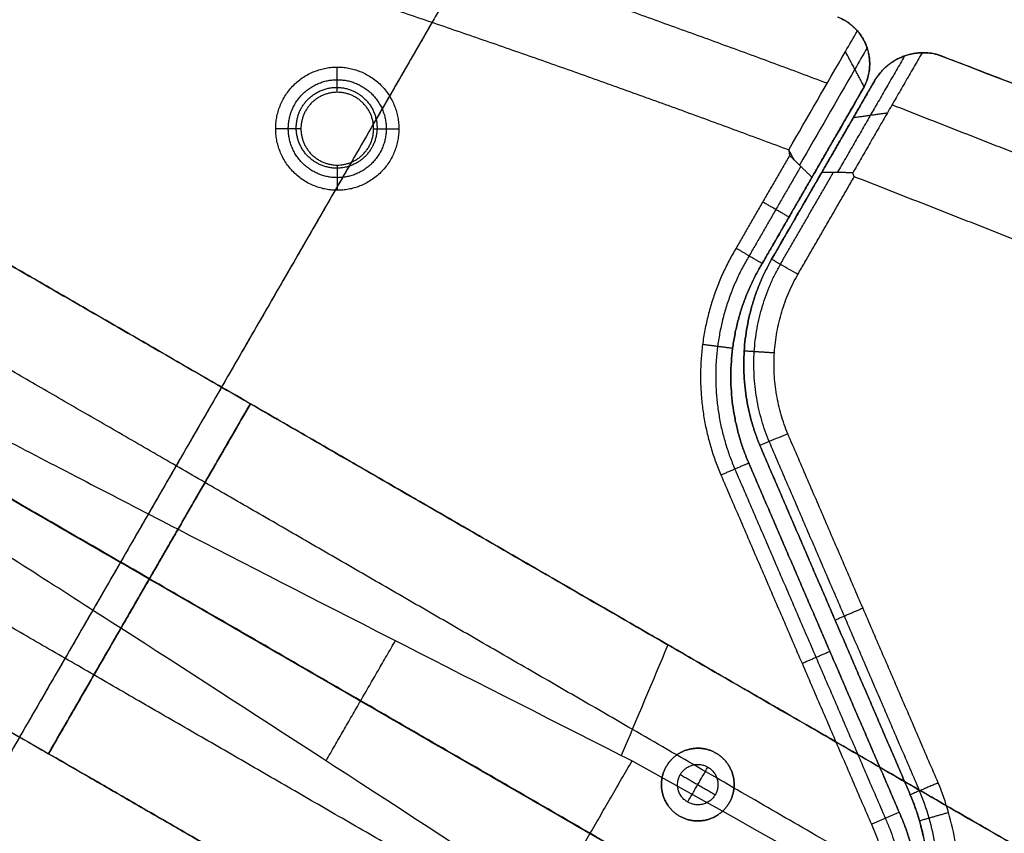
# Model space of a CAD drawing. Header units: millimetres. Extents: x -555 to 2346, y 1993 to 3099.
# Tile 12 of 40: x -284 to -187, y 2592 to 2673. Entities that reach past the tile are written whole.
import ezdxf

# ---------------------------------------------------------------- set-up
doc = ezdxf.new("R2010")
doc.units = ezdxf.units.MM
doc.layers.add('Base', color=7, linetype='Continuous', true_color=0x4c0000)
doc.layers.add('Tabletop', color=7, linetype='Continuous', true_color=0x7f7f3f)

msp = doc.modelspace()

# ---------------------------------------------------------------- linework, layer by layer
at = {"layer": 'Base'}
for points, weights in [([(-204.137, 2666.495, -11.5), (-246.012, 2682.195, -11.5), (-288.868, 2694.975, -11.5)], [0.999677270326, 0.999123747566, 0.999755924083]), ([(-291.006, 2687.786, -19), (-249.001, 2675.26, -19), (-207.942, 2659.911, -19)], [1, 0.999423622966, 1]), ([(-261.249, 2634.772, -80.551), (-310.504, 2663.209, -110.571), (-323.194, 2670.535, -173.19)], [1, 0.909949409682, 1]), ([(-193.233, 2669.35), (-197.113, 2670.328), (-199.301, 2666.978)], [1, 0.814082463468, 1]), ([(-265.749, 2626.978, -90.826), (-308.845, 2651.859, -119.449), (-320.128, 2658.373, -175.359)], [0.87470898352, 0.835723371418, 0.94925849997]), ([(-213.158, 2650.177, -19), (-219.666, 2639.338, -19), (-214.662, 2627.727, -19)], [1, 0.889835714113, 1]), ([(-211.868, 2649.413, -17.5), (-217.986, 2639.23, -17.5), (-213.284, 2628.321, -17.5)], [0.97093072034, 0.876722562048, 1]), ([(-210.577, 2648.648, -16), (-216.306, 2639.122, -16), (-211.907, 2628.915, -16)], [1, 0.889654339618, 1]), ([(-211.907, 2628.915), (-216.306, 2639.122), (-210.577, 2648.648)], [1, 0.889653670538, 1]), ([(-210.577, 2648.648, -9.5), (-216.306, 2639.122, -9.5), (-211.907, 2628.915, -9.5)], [1, 0.889653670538, 1]), ([(-209.639, 2649.073), (-214.734, 2640.138), (-210.797, 2630.636)], [1, 0.898041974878, 1]), ([(-209.639, 2649.073, -9.5), (-214.734, 2640.138, -9.5), (-210.797, 2630.636, -9.5)], [1, 0.898041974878, 1]), ([(-210.798, 2630.638, -16), (-214.732, 2640.138, -16), (-209.64, 2649.071, -16)], [1, 0.898085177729, 1]), ([(-209.876, 2631.026, -17), (-213.619, 2640.071, -17), (-208.772, 2648.574, -17)], [0.950123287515, 0.85340036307, 0.950205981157]), ([(-208.034, 2631.803, -19), (-211.391, 2639.935, -19), (-207.037, 2647.58, -19)], [1, 0.898385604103, 1]), ([(-319.293, 2645.189, -175.939), (-308.593, 2639.012, -125.67), (-271.249, 2617.452, -97.032)], [1, 0.931684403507, 1]), ([(-276.749, 2607.925, -90.826), (-319.845, 2632.806, -119.449), (-331.128, 2639.32, -175.359)], [0.87470898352, 0.835723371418, 0.94925849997]), ([(-343.194, 2635.894, -173.19), (-330.504, 2628.568, -110.571), (-281.249, 2600.131, -80.551)], [1, 0.909949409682, 1]), ([(-219.907, 2610.904, -65.403), (-241.761, 2623.521, -68.673), (-261.249, 2634.772, -80.551)], [1, 0.984127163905, 1]), ([(-223.431, 2602.546, -74.333), (-246.011, 2615.582, -77.717), (-265.749, 2626.978, -90.826)], [0.94949295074, 0.893804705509, 0.87470898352]), ([(-271.249, 2617.452, -97.032), (-251.247, 2605.903, -81.692), (-227.6, 2592.251, -76.879)], [1, 0.978880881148, 1]), ([(-234.431, 2583.493, -74.333), (-257.011, 2596.53, -77.717), (-276.749, 2607.925, -90.826)], [0.94949295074, 0.893804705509, 0.87470898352]), ([(-281.249, 2600.131, -80.551), (-261.761, 2588.88, -68.673), (-239.907, 2576.263, -65.403)], [1, 0.984127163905, 1]), ([(-276.366, 2541.396, -19), (-310.188, 2569.279, -19), (-342.039, 2599.393, -19)], [1, 0.999423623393, 1]), ([(-347.198, 2593.949, -11.5), (-314.7, 2563.224, -11.5), (-280.166, 2534.809, -11.5)], [0.999755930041, 0.999123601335, 0.999677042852]), ([(-198.383, 2593.745, -17.5), (-194.215, 2584.566, -17.5), (-199.225, 2575.817, -17.5)], [0.953776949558, 0.849055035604, 0.953928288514]), ([(-197.01, 2594.35, -16), (-192.536, 2584.474, -16), (-197.926, 2575.067, -16)], [1, 0.89026299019, 1]), ([(-197.926, 2575.067), (-192.536, 2584.474), (-197.01, 2594.35)], [1, 0.89026299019, 1]), ([(-197.01, 2594.35, -9.5), (-192.536, 2584.474, -9.5), (-197.926, 2575.067, -9.5)], [1, 0.89026299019, 1]), ([(-199.756, 2593.14, -19), (-195.894, 2584.657, -19), (-200.524, 2576.567, -19)], [1, 0.889991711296, 1])]:
    msp.add_rational_spline(points, weights, degree=2, dxfattribs=at)
for points, degree in [([(-236.12, 2684.902), (-242.462, 2673.919), (-248.803, 2662.935)], 2), ([(-243.262, 2672.532, -19), (-274.109, 2619.103, -19), (-304.956, 2565.673, -19)], 2), ([(-200.247, 2670.182, -4.525), (-200.247, 2670.182, -2.262), (-200.247, 2670.182)], 2), ([(-196.468, 2669.201, -4.155), (-199.802, 2663.428, -10.747), (-203.135, 2657.654, -17.34)], 2), ([(-200.47, 2666.151, -5.8), (-201.396, 2667.894, -6.86), (-202.322, 2669.637, -7.921)], 2), ([(-194.736, 2669.519, -5.124), (-198.164, 2663.582, -11.903), (-201.591, 2657.645, -18.681)], 2), ([(-196.646, 2669.135, -4.11), (-196.646, 2669.135, -2.055), (-196.646, 2669.135)], 2), ([(-194.736, 2669.519, -5.124), (-194.252, 2669.53, -4.937), (-193.748, 2669.479, -4.8), (-193.233, 2669.35, -4.733)], 3), ([(-92.43, 2630.752), (-142.832, 2650.051), (-193.233, 2669.35)], 2), ([(-193.233, 2669.35), (-193.233, 2669.35, -2.367), (-193.233, 2669.35, -4.733)], 2), ([(-193.233, 2669.35, -4.733), (-159.632, 2656.484, -4.442), (-126.031, 2643.618, -4.15), (-92.43, 2630.752, -3.859)], 3), ([(-252.648, 2665.603, 2.5), (-252.648, 2666.853, 1.25), (-252.648, 2668.103)], 2), ([(-199.301, 2666.978), (-204.47, 2658.025), (-209.639, 2649.073)], 2), ([(-204.68, 2657.662, -15.998), (-201.99, 2662.32, -10.68), (-199.301, 2666.978, -5.362)], 2), ([(-199.301, 2666.978), (-199.301, 2666.978, -2.681), (-199.301, 2666.978, -5.362)], 2), ([(-210.577, 2648.648), (-205.523, 2657.399), (-200.47, 2666.151)], 2), ([(-200.47, 2666.151, -5.8), (-202.193, 2663.166, -9.2), (-203.917, 2660.181, -12.6), (-205.641, 2657.196, -16)], 3), ([(-200.47, 2666.151, -5.8), (-200.47, 2666.151, -2.9), (-200.47, 2666.151)], 2), ([(-197.707, 2664.373, -11), (-145.21, 2643.783, -11), (-92.713, 2623.192, -11)], 2), ([(-197.926, 2575.067), (-274.131, 2619.063), (-350.336, 2663.06)], 2), ([(-202.346, 2662.902, -9.5), (-206.461, 2655.775, -9.5), (-210.577, 2648.648, -9.5)], 2), ([(-201.394, 2663.354, -9.5), (-205.516, 2656.213, -9.5), (-209.639, 2649.073, -9.5)], 2), ([(-201.536, 2663.107, -9.782), (-199.85, 2663.344, -10.842), (-198.163, 2663.582, -11.903)], 2), ([(-256.248, 2662.003, 2.5), (-257.498, 2662.003, 1.25), (-258.748, 2662.003)], 2), ([(-249.048, 2662.003, 2.5), (-247.798, 2662.003, 1.25), (-246.548, 2662.003)], 2), ([(-304.386, 2659.676, -19), (-282.817, 2647.224, -19), (-261.249, 2634.772, -19)], 2), ([(-207.86, 2659.352, -19), (-210.509, 2654.764, -19), (-213.158, 2650.177, -19)], 2), ([(-207.413, 2658.917, -18.395), (-207.677, 2659.414, -18.698), (-207.942, 2659.911, -19)], 2), ([(-251.488, 2658.283), (-274.109, 2619.103), (-296.73, 2579.922)], 2), ([(-252.648, 2658.403, 2.5), (-252.648, 2657.153, 1.25), (-252.648, 2655.903)], 2), ([(-206.751, 2658.274, -17.5), (-209.309, 2653.843, -17.5), (-211.868, 2649.413, -17.5)], 2), ([(-204.47, 2658.025, -15.584), (-204.47, 2658.025, -7.792), (-204.47, 2658.025)], 2), ([(-205.641, 2657.196, -16), (-208.109, 2652.922, -16), (-210.577, 2648.648, -16)], 2), ([(-209.64, 2649.071, -16), (-207.986, 2651.935, -15.999), (-206.333, 2654.799, -15.999), (-204.68, 2657.662, -15.998)], 3), ([(-208.772, 2648.573, -17), (-206.149, 2653.115, -17), (-203.527, 2657.656, -17)], 2), ([(-207.037, 2647.58, -19), (-204.244, 2652.414, -19), (-201.452, 2657.248, -19)], 2), ([(-205.523, 2657.399, -15.768), (-205.523, 2657.399, -7.884), (-205.523, 2657.399)], 2), ([(-201.452, 2657.248, -19), (-201.499, 2657.381, -18.894), (-201.545, 2657.513, -18.788), (-201.591, 2657.645, -18.681)], 3), ([(-95.441, 2615.669, -19), (-148.446, 2636.459, -19), (-201.452, 2657.248, -19)], 2), ([(-200.524, 2576.567, -19), (-269.391, 2616.327, -19), (-338.259, 2656.087, -19)], 2), ([(-207.92, 2653.25, -16), (-209.219, 2654, -17.5), (-210.518, 2654.75, -19)], 2), ([(-210.577, 2648.648, -16), (-210.577, 2648.648, -8), (-210.577, 2648.648)], 2), ([(-209.639, 2649.073), (-209.639, 2649.072, -8), (-209.64, 2649.071, -16)], 2), ([(-271.249, 2617.452, -19), (-297.23, 2632.451, -19), (-323.211, 2647.451, -19)], 2), ([(-213.498, 2640.253, -16), (-214.985, 2640.445, -17.5), (-216.473, 2640.636, -19)], 2), ([(-212.355, 2639.989, -16), (-212.355, 2639.989, -8), (-212.355, 2639.989)], 2), ([(-209.361, 2639.799, -19), (-210.858, 2639.893, -17.5), (-212.355, 2639.987, -16)], 2), ([(-213.626, 2638.942, -16), (-213.626, 2638.942, -8), (-213.626, 2638.942)], 2), ([(-281.249, 2600.131, -19), (-271.249, 2617.452, -19), (-261.249, 2634.772, -19)], 2), ([(-261.249, 2634.772, -19), (-271.249, 2617.452, -19), (-281.249, 2600.131, -19)], 2), ([(-281.249, 2600.131, -58.016), (-271.249, 2617.452, -58.016), (-261.249, 2634.772, -58.016)], 2), ([(-261.249, 2634.772, -19), (-271.249, 2617.452, -19), (-281.249, 2600.131, -19)], 2), ([(-281.249, 2600.131, -19), (-271.249, 2617.452, -19), (-261.249, 2634.772, -19)], 2), ([(-281.249, 2600.131, -58.016), (-271.249, 2617.452, -58.016), (-261.249, 2634.772, -58.016)], 2), ([(-261.249, 2634.772, -80.551), (-263.661, 2630.594, -86.006), (-266.055, 2626.449, -91.495), (-268.42, 2622.352, -97.032)], 3), ([(-268.42, 2622.352, -97.032), (-266.055, 2626.449, -91.495), (-263.661, 2630.594, -86.006), (-261.249, 2634.772, -80.551)], 3), ([(-268.42, 2622.352, -97.032), (-266.055, 2626.449, -91.495), (-263.661, 2630.594, -86.006), (-261.249, 2634.772, -80.551)], 3), ([(-261.249, 2634.772, -80.551), (-263.661, 2630.594, -86.006), (-266.055, 2626.449, -91.495), (-268.42, 2622.352, -97.032)], 3), ([(-261.249, 2634.772, -19), (-184.789, 2590.628, -19), (-108.328, 2546.484, -19)], 2), ([(-261.249, 2634.772, -19), (-261.249, 2634.772, -49.775), (-261.249, 2634.772, -80.551)], 2), ([(-167.869, 2580.86, -58.016), (-214.559, 2607.816, -58.016), (-261.249, 2634.772, -58.016)], 2), ([(-261.249, 2634.772, -80.551), (-261.249, 2634.772, -49.775), (-261.249, 2634.772, -19)], 2), ([(-261.249, 2634.772, -80.551), (-261.249, 2634.772, -49.775), (-261.249, 2634.772, -19)], 2), ([(-261.249, 2634.772, -19), (-261.249, 2634.772, -49.775), (-261.249, 2634.772, -80.551)], 2), ([(-193.138, 2597.239, -19), (-200.586, 2614.521, -19), (-208.034, 2631.803, -19)], 2), ([(-194.98, 2596.46, -17), (-202.428, 2613.744, -17), (-209.877, 2631.028, -17)], 2), ([(-210.797, 2630.636), (-210.798, 2630.637, -8), (-210.798, 2630.638, -16)], 2), ([(-195.901, 2596.071, -16), (-203.349, 2613.354, -16), (-210.798, 2630.638, -16)], 2), ([(-210.797, 2630.636), (-203.349, 2613.354), (-195.901, 2596.071)], 2), ([(-210.797, 2630.636, -9.5), (-203.349, 2613.354, -9.5), (-195.901, 2596.071, -9.5)], 2), ([(-214.662, 2627.727, -19), (-213.284, 2628.321, -17.5), (-211.907, 2628.915, -16)], 2), ([(-211.907, 2628.915, -16), (-204.458, 2611.632, -16), (-197.01, 2594.35, -16)], 2), ([(-197.01, 2594.35), (-204.458, 2611.632), (-211.907, 2628.915)], 2), ([(-211.907, 2628.915, -16), (-211.907, 2628.915, -8), (-211.907, 2628.915)], 2), ([(-211.907, 2628.915, -9.5), (-204.458, 2611.632, -9.5), (-197.01, 2594.35, -9.5)], 2), ([(-213.284, 2628.321, -17.5), (-205.834, 2611.033, -17.5), (-198.383, 2593.745, -17.5)], 2), ([(-214.662, 2627.727, -19), (-207.209, 2610.434, -19), (-199.756, 2593.14, -19)], 2), ([(-324.385, 2625.035, -19), (-302.817, 2612.583, -19), (-281.249, 2600.131, -19)], 2), ([(-268.42, 2622.352, -97.032), (-271.249, 2617.452, -97.032), (-274.079, 2612.551, -97.032)], 2), ([(-274.079, 2612.551, -97.032), (-271.249, 2617.452, -97.032), (-268.42, 2622.352, -97.032)], 2), ([(-274.079, 2612.551, -97.032), (-271.249, 2617.452, -97.032), (-268.42, 2622.352, -97.032)], 2), ([(-268.42, 2622.352, -97.032), (-271.249, 2617.452, -97.032), (-274.079, 2612.551, -97.032)], 2), ([(-268.42, 2622.352, -97.032), (-255.157, 2615.518, -87.134), (-240.222, 2607.904, -80.356), (-224.521, 2599.961, -77.094)], 3), ([(-149.508, 2547.165, -19), (-210.378, 2582.308, -19), (-271.249, 2617.452, -19)], 2), ([(-271.249, 2617.452, -19), (-271.249, 2617.452, -58.016), (-271.249, 2617.452, -97.032)], 2), ([(-271.249, 2617.452, -97.032), (-271.249, 2617.452, -58.016), (-271.249, 2617.452, -19)], 2), ([(-200.592, 2614.535, -19), (-201.969, 2613.942, -17.5), (-203.347, 2613.348, -16)], 2), ([(-203.349, 2613.354, -16), (-203.349, 2613.354, -8), (-203.349, 2613.354)], 2), ([(-274.079, 2612.551, -97.032), (-276.444, 2608.454, -91.495), (-278.837, 2604.309, -86.006), (-281.249, 2600.131, -80.551)], 3), ([(-281.249, 2600.131, -80.551), (-278.837, 2604.309, -86.006), (-276.444, 2608.454, -91.495), (-274.079, 2612.551, -97.032)], 3), ([(-281.249, 2600.131, -80.551), (-278.837, 2604.309, -86.006), (-276.444, 2608.454, -91.495), (-274.079, 2612.551, -97.032)], 3), ([(-274.079, 2612.551, -97.032), (-276.444, 2608.454, -91.495), (-278.837, 2604.309, -86.006), (-281.249, 2600.131, -80.551)], 3), ([(-232.737, 2585.729, -77.094), (-247.467, 2595.356, -80.356), (-261.528, 2604.482, -87.134), (-274.079, 2612.551, -97.032)], 3), ([(-253.761, 2599.423, -84.352), (-250.326, 2605.372, -84.352), (-246.891, 2611.321, -84.352)], 2), ([(-204.458, 2611.632, -16), (-204.458, 2611.632, -8), (-204.458, 2611.632)], 2), ([(-219.907, 2610.904, -65.403), (-221.446, 2607.256, -69.3), (-222.983, 2603.609, -73.197), (-224.521, 2599.961, -77.094)], 3), ([(-108.328, 2546.484, -49.563), (-164.118, 2578.694, -57.483), (-219.907, 2610.904, -65.403)], 2), ([(-203.86, 2610.244, -16), (-205.238, 2609.65, -17.5), (-206.615, 2609.056, -19)], 2), ([(-112.604, 2538.561, -58.599), (-168.018, 2570.553, -66.466), (-223.432, 2602.546, -74.333)], 2), ([(-281.249, 2600.131, -80.551), (-281.249, 2600.131, -49.775), (-281.249, 2600.131, -19)], 2), ([(-128.328, 2511.843, -19), (-204.788, 2555.987, -19), (-281.249, 2600.131, -19)], 2), ([(-187.869, 2546.219, -58.016), (-234.559, 2573.175, -58.016), (-281.249, 2600.131, -58.016)], 2), ([(-281.249, 2600.131, -19), (-281.249, 2600.131, -49.775), (-281.249, 2600.131, -80.551)], 2), ([(-281.249, 2600.131, -19), (-281.249, 2600.131, -49.775), (-281.249, 2600.131, -80.551)], 2), ([(-281.249, 2600.131, -80.551), (-281.249, 2600.131, -49.775), (-281.249, 2600.131, -19)], 2), ([(-224.521, 2599.961, -77.094), (-224.166, 2599.785, -77.021), (-223.811, 2599.606, -76.949), (-223.457, 2599.426, -76.879)], 3), ([(-215.148, 2600.189, -19), (-215.148, 2600.189, -9.5), (-215.148, 2600.189)], 2), ([(-231.742, 2585.076, -76.879), (-227.6, 2592.251, -76.879), (-223.457, 2599.426, -76.879)], 2), ([(-223.457, 2599.426, -76.879), (-186.712, 2578.954, -71.06), (-149.969, 2558.478, -65.246), (-113.227, 2537.999, -59.434)], 3), ([(-220.066, 2598.871, -19), (-220.066, 2598.871, -9.5), (-220.066, 2598.871)], 2), ([(-217.948, 2595.339, -53), (-216.948, 2597.071, -53), (-215.948, 2598.803, -53)], 2), ([(-215.948, 2598.803, -19), (-215.948, 2598.803, -36), (-215.948, 2598.803, -53)], 2), ([(-218.681, 2598.071, -19), (-218.681, 2598.071, -36), (-218.681, 2598.071, -53)], 2), ([(-218.681, 2598.071, -53), (-216.948, 2597.071, -53), (-215.216, 2596.071, -53)], 2), ([(-215.216, 2596.071, -19), (-215.216, 2596.071, -36), (-215.216, 2596.071, -53)], 2), ([(-195.901, 2596.071), (-195.901, 2596.071, -8), (-195.901, 2596.071, -16)], 2), ([(-217.948, 2595.339, -19), (-217.948, 2595.339, -36), (-217.948, 2595.339, -53)], 2), ([(-213.831, 2595.271, -19), (-213.831, 2595.271, -9.5), (-213.831, 2595.271)], 2), ([(-218.748, 2593.953, -19), (-218.748, 2593.953, -9.5), (-218.748, 2593.953)], 2), ([(-197.01, 2594.35, -16), (-197.01, 2594.35, -8), (-197.01, 2594.35)], 2), ([(-192.111, 2594.3, -19), (-193.553, 2593.886, -17.5), (-194.994, 2593.473, -16)], 2), ([(-227.6, 2592.251, -76.879), (-172.998, 2560.727, -68.157), (-118.328, 2529.164, -59.434)], 2)]:
    msp.add_open_spline(points, degree=degree, dxfattribs=at)
for points, weights, knots in [([(-200.47, 2666.151), (-199.463, 2668.117), (-200.247, 2670.182), (-201.03, 2672.248), (-203.088, 2673.051)], [1, 0.91389253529, 1, 0.91389253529, 1], [98.432155, 98.432155, 98.432155, 102.589925, 102.589925, 106.747695, 106.747695, 106.747695]), ([(-246.548, 2662.003), (-246.548, 2668.103), (-252.648, 2668.103), (-258.748, 2668.103), (-258.748, 2662.003), (-258.748, 2655.903), (-252.648, 2655.903), (-246.548, 2655.903), (-246.548, 2662.003)], [1, 0.707106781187, 1, 0.707106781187, 1, 0.707106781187, 1, 0.707106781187, 1], [0, 0, 0, 9.581616, 9.581616, 19.163231, 19.163231, 28.744847, 28.744847, 38.326462, 38.326462, 38.326462]), ([(-247.798, 2662.003, 1.25), (-247.798, 2666.853, 1.25), (-252.648, 2666.853, 1.25), (-257.498, 2666.853, 1.25), (-257.498, 2662.003, 1.25), (-257.498, 2657.153, 1.25), (-252.648, 2657.153, 1.25), (-247.798, 2657.153, 1.25), (-247.798, 2662.003, 1.25)], [1, 0.707106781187, 1, 0.707106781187, 1, 0.707106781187, 1, 0.707106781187, 1], [0, 0, 0, 9.581616, 9.581616, 19.163231, 19.163231, 28.744847, 28.744847, 38.326462, 38.326462, 38.326462]), ([(-250.713, 2665.555), (-254.177, 2667.555), (-256.177, 2664.091), (-258.177, 2660.627), (-254.713, 2658.627), (-251.249, 2656.627), (-249.249, 2660.091), (-247.249, 2663.555), (-250.713, 2665.555)], [1, 0.707106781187, 1, 0.707106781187, 1, 0.707106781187, 1, 0.707106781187, 1], [0, 0, 0, 6.283185, 6.283185, 12.566371, 12.566371, 18.849556, 18.849556, 25.132741, 25.132741, 25.132741]), ([(-249.048, 2662.003, 2.5), (-249.048, 2658.403, 2.5), (-252.648, 2658.403, 2.5), (-256.248, 2658.403, 2.5), (-256.248, 2662.003, 2.5), (-256.248, 2665.603, 2.5), (-252.648, 2665.603, 2.5), (-249.048, 2665.603, 2.5), (-249.048, 2662.003, 2.5)], [1, 0.707106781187, 1, 0.707106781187, 1, 0.707106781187, 1, 0.707106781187, 1], [-38.326462, -38.326462, -38.326462, -28.744847, -28.744847, -19.163231, -19.163231, -9.581616, -9.581616, 0, 0, 0]), ([(-215.148, 2600.189, -19), (-218.266, 2601.989, -19), (-220.066, 2598.871, -19), (-221.866, 2595.753, -19), (-218.748, 2593.953, -19), (-215.631, 2592.153, -19), (-213.831, 2595.271, -19), (-212.031, 2598.389, -19), (-215.148, 2600.189, -19)], [1, 0.707106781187, 1, 0.707106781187, 1, 0.707106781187, 1, 0.707106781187, 1], [70.371675, 70.371675, 70.371675, 76.026542, 76.026542, 81.681409, 81.681409, 87.336276, 87.336276, 92.991143, 92.991143, 92.991143]), ([(-215.148, 2600.189), (-212.031, 2598.389), (-213.831, 2595.271), (-215.631, 2592.153), (-218.748, 2593.953), (-221.866, 2595.753), (-220.066, 2598.871), (-218.266, 2601.989), (-215.148, 2600.189)], [1, 0.707106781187, 1, 0.707106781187, 1, 0.707106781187, 1, 0.707106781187, 1], [-92.991143, -92.991143, -92.991143, -87.336276, -87.336276, -81.681409, -81.681409, -76.026542, -76.026542, -70.371675, -70.371675, -70.371675]), ([(-215.148, 2600.189, -9.5), (-218.266, 2601.989, -9.5), (-220.066, 2598.871, -9.5), (-221.866, 2595.753, -9.5), (-218.748, 2593.953, -9.5), (-215.631, 2592.153, -9.5), (-213.831, 2595.271, -9.5), (-212.031, 2598.389, -9.5), (-215.148, 2600.189, -9.5)], [1, 0.707106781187, 1, 0.707106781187, 1, 0.707106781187, 1, 0.707106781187, 1], [70.371675, 70.371675, 70.371675, 76.026542, 76.026542, 81.681409, 81.681409, 87.336276, 87.336276, 92.991143, 92.991143, 92.991143]), ([(-218.681, 2598.071, -53), (-219.681, 2596.339, -53), (-217.948, 2595.339, -53), (-216.216, 2594.339, -53), (-215.216, 2596.071, -53), (-214.216, 2597.803, -53), (-215.948, 2598.803, -53), (-217.681, 2599.803, -53), (-218.681, 2598.071, -53)], [1, 0.707106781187, 1, 0.707106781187, 1, 0.707106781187, 1, 0.707106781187, 1], [-12.566371, -12.566371, -12.566371, -9.424778, -9.424778, -6.283185, -6.283185, -3.141593, -3.141593, 0, 0, 0]), ([(-218.681, 2598.071, -19), (-219.681, 2596.339, -19), (-217.948, 2595.339, -19), (-216.216, 2594.339, -19), (-215.216, 2596.071, -19), (-214.216, 2597.803, -19), (-215.948, 2598.803, -19), (-217.681, 2599.803, -19), (-218.681, 2598.071, -19)], [1, 0.707106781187, 1, 0.707106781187, 1, 0.707106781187, 1, 0.707106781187, 1], [-12.566371, -12.566371, -12.566371, -9.424778, -9.424778, -6.283185, -6.283185, -3.141593, -3.141593, 0, 0, 0]), ([(-218.681, 2598.071, -36), (-219.681, 2596.339, -36), (-217.948, 2595.339, -36), (-216.216, 2594.339, -36), (-215.216, 2596.071, -36), (-214.216, 2597.803, -36), (-215.948, 2598.803, -36), (-217.681, 2599.803, -36), (-218.681, 2598.071, -36)], [1, 0.707106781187, 1, 0.707106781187, 1, 0.707106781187, 1, 0.707106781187, 1], [-12.566371, -12.566371, -12.566371, -9.424778, -9.424778, -6.283185, -6.283185, -3.141593, -3.141593, 0, 0, 0]), ([(-195.901, 2596.071), (-191.349, 2585.07), (-197.231, 2574.718), (-203.255, 2564.448), (-215.058, 2562.89)], [1, 0.898462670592, 1, 0.898462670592, 1], [196.376256, 196.376256, 196.376256, 218.525501, 218.525501, 240.674746, 240.674746, 240.674746]), ([(-195.901, 2596.071, -9.5), (-191.349, 2585.07, -9.5), (-197.231, 2574.718, -9.5), (-203.255, 2564.448, -9.5), (-215.058, 2562.89, -9.5)], [1, 0.898462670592, 1, 0.898462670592, 1], [196.376256, 196.376256, 196.376256, 218.525501, 218.525501, 240.674746, 240.674746, 240.674746])]:
    msp.add_rational_spline(points, weights, degree=2, knots=knots, dxfattribs=at)
for points, knots in [([(-203.088, 2673.051, -4.993), (-202.731, 2672.911, -4.998), (-202.395, 2672.733, -5.048), (-201.78, 2672.312, -5.226), (-201.507, 2672.074, -5.353), (-201.225, 2671.773, -5.535), (-201.183, 2671.727, -5.564), (-201.142, 2671.68, -5.594)], [0, 0, 0, 0, 1.153906, 1.153906, 2.304597, 2.304597, 2.512283, 2.512283, 2.512283, 2.512283]), ([(-207.942, 2659.911, -19), (-206.068, 2663.153, -15.307), (-204.195, 2666.395, -11.614), (-201.929, 2670.318, -7.145), (-201.535, 2670.999, -6.369), (-201.142, 2671.68, -5.594)], [-12.453962, -12.453962, -12.453962, -12.453962, 3.322867, 3.322867, 6.636445, 6.636445, 6.636445, 6.636445]), ([(-201.142, 2671.68, -5.594), (-201.097, 2671.628, -5.534), (-201.008, 2671.521, -5.418), (-200.878, 2671.351, -5.253), (-200.754, 2671.173, -5.098), (-200.634, 2670.985, -4.953), (-200.521, 2670.786, -4.82), (-200.414, 2670.577, -4.699), (-200.314, 2670.356, -4.591), (-200.221, 2670.121, -4.499), (-200.137, 2669.87, -4.424), (-200.063, 2669.602, -4.369), (-200.001, 2669.312, -4.337), (-199.953, 2668.996, -4.334), (-199.924, 2668.645, -4.368), (-199.92, 2668.246, -4.453), (-199.957, 2667.765, -4.621), (-200.098, 2667, -5.019), (-200.305, 2666.473, -5.466), (-200.47, 2666.151, -5.8)], [-6.649505, -6.649505, -6.649505, -6.649505, -6.37649, -6.106692, -5.839583, -5.574511, -5.310661, -5.046992, -4.782154, -4.514361, -4.241206, -3.959376, -3.664173, -3.348691, -3.002216, -2.606711, -2.127321, -1.475814, 0, 0, 0, 0]), ([(-200.181, 2669.998, -4.463), (-200.586, 2669.297, -5.262), (-200.991, 2668.595, -6.061), (-201.396, 2667.894, -6.86), (-203.224, 2664.729, -10.465), (-205.052, 2661.565, -14.07), (-206.88, 2658.4, -17.675)], [-6.735925, -6.735925, -6.735925, -6.735925, -3.322867, -3.322867, -3.322867, 12.077766, 12.077766, 12.077766, 12.077766]), ([(-199.301, 2666.978, -5.362), (-199.122, 2667.252, -5.067), (-198.805, 2667.662, -4.668), (-198.288, 2668.151, -4.311), (-197.933, 2668.432, -4.156), (-197.623, 2668.643, -4.077), (-197.34, 2668.811, -4.045), (-197.076, 2668.949, -4.046), (-196.826, 2669.064, -4.073), (-196.587, 2669.16, -4.121), (-196.356, 2669.241, -4.186), (-196.134, 2669.309, -4.266), (-195.919, 2669.366, -4.359), (-195.71, 2669.412, -4.463), (-195.506, 2669.449, -4.578), (-195.307, 2669.477, -4.702), (-195.112, 2669.498, -4.835), (-194.921, 2669.512, -4.976), (-194.797, 2669.517, -5.074), (-194.736, 2669.519, -5.124)], [0, 0, 0, 0, 1.320693, 1.930789, 2.380565, 2.75144, 3.075693, 3.370001, 3.64424, 3.904751, 4.155836, 4.400519, 4.64099, 4.878864, 5.115356, 5.351389, 5.587679, 5.824782, 6.063116, 6.063116, 6.063116, 6.063116]), ([(-207.942, 2659.911, -19), (-207.939, 2659.891, -19), (-207.933, 2659.849, -19), (-207.924, 2659.787, -19), (-207.915, 2659.725, -19), (-207.906, 2659.663, -19), (-207.897, 2659.6, -19), (-207.888, 2659.538, -19), (-207.878, 2659.476, -19), (-207.869, 2659.414, -19), (-207.863, 2659.372, -19), (-207.86, 2659.352, -19)], [-0.5655134, -0.5655134, -0.5655134, -0.5655134, -0.502679, -0.4398444, -0.3770097, -0.314175, -0.2513402, -0.1885053, -0.1256703, -0.0628352, 0, 0, 0, 0]), ([(-207.86, 2659.352, -19), (-207.778, 2659.272, -18.889), (-207.614, 2659.112, -18.667), (-207.367, 2658.873, -18.333), (-207.121, 2658.633, -18), (-206.874, 2658.393, -17.667), (-206.627, 2658.154, -17.333), (-206.381, 2657.914, -17), (-206.134, 2657.675, -16.667), (-205.888, 2657.435, -16.333), (-205.723, 2657.275, -16.111), (-205.641, 2657.196, -16)], [-4.309718, -4.309718, -4.309718, -4.309718, -3.830867, -3.352015, -2.873161, -2.394305, -1.915447, -1.436588, -0.957727, -0.478864, 0, 0, 0, 0]), ([(-201.591, 2657.645, -18.681), (-201.652, 2657.645, -18.629), (-201.773, 2657.646, -18.524), (-201.954, 2657.647, -18.366), (-202.136, 2657.648, -18.208), (-202.318, 2657.649, -18.05), (-202.499, 2657.65, -17.892), (-202.681, 2657.651, -17.734), (-202.863, 2657.652, -17.577), (-203.045, 2657.653, -17.419), (-203.226, 2657.654, -17.261), (-203.408, 2657.655, -17.103), (-203.59, 2657.656, -16.945), (-203.771, 2657.657, -16.787), (-203.953, 2657.658, -16.63), (-204.135, 2657.659, -16.472), (-204.316, 2657.66, -16.314), (-204.498, 2657.661, -16.156), (-204.619, 2657.662, -16.051), (-204.68, 2657.662, -15.998)], [-4.091289, -4.091289, -4.091289, -4.091289, -3.850625, -3.609961, -3.369297, -3.128633, -2.887969, -2.647305, -2.406641, -2.165977, -1.925313, -1.684648, -1.443984, -1.20332, -0.962656, -0.721992, -0.481328, -0.240664, 0, 0, 0, 0]), ([(-210.577, 2648.648, -16), (-210.673, 2648.704, -16.111), (-210.864, 2648.818, -16.333), (-211.151, 2648.988, -16.667), (-211.437, 2649.158, -17), (-211.724, 2649.328, -17.333), (-212.011, 2649.498, -17.667), (-212.298, 2649.667, -18), (-212.585, 2649.837, -18.333), (-212.871, 2650.007, -18.667), (-213.063, 2650.121, -18.889), (-213.158, 2650.177, -19)], [0, 0, 0, 0, 0.47142, 0.942839, 1.414259, 1.885679, 2.357098, 2.828518, 3.299937, 3.771356, 4.242775, 4.242775, 4.242775, 4.242775]), ([(-317.419, 2648.436, -175.939), (-312.273, 2645.37, -151.569), (-301.026, 2639.306, -129.403), (-284.995, 2630.942, -112.004), (-279.889, 2628.278, -106.461), (-274.341, 2625.403, -101.45), (-268.42, 2622.352, -97.032)], [0, 0, 0, 0, 75.773254, 75.773254, 75.773254, 99.76935, 99.76935, 99.76935, 99.76935]), ([(-207.037, 2647.58, -19), (-207.615, 2647.911, -18.333), (-208.193, 2648.243, -17.667), (-209.061, 2648.74, -16.667), (-209.351, 2648.905, -16.333), (-209.64, 2649.071, -16)], [0, 0, 0, 0, 2.828427, 2.828427, 4.242641, 4.242641, 4.242641, 4.242641]), ([(-274.079, 2612.551, -97.032), (-279.681, 2616.153, -101.45), (-284.945, 2619.52, -106.461), (-289.806, 2622.61, -112.004), (-305.065, 2632.311, -129.403), (-315.939, 2639.019, -151.569), (-321.167, 2641.943, -175.939)], [-99.76935, -99.76935, -99.76935, -99.76935, -75.773254, -75.773254, -75.773254, 0, 0, 0, 0]), ([(-208.034, 2631.803, -19), (-208.648, 2631.544, -18.333), (-209.262, 2631.285, -17.667), (-210.184, 2630.897, -16.667), (-210.491, 2630.768, -16.333), (-210.798, 2630.638, -16)], [0, 0, 0, 0, 2.828395, 2.828395, 4.2426, 4.2426, 4.2426, 4.2426]), ([(-214.688, 2559.913, -19), (-210.578, 2560.446, -19), (-204.609, 2562.682, -19), (-198.224, 2568.057, -19), (-195.077, 2572.206, -19), (-193.177, 2576.007, -19), (-192.145, 2578.905, -19), (-191.409, 2581.96, -19), (-190.924, 2586.079, -19), (-191.133, 2590.262, -19), (-192.055, 2594.315, -19), (-192.739, 2596.281, -19), (-193.138, 2597.239, -19)], [0, 0, 0, 0, 10.613703, 15.920555, 21.227407, 23.887064, 26.546722, 29.206379, 31.866037, 37.185351, 39.845009, 42.504666, 42.504666, 42.504666, 42.504666]), ([(-193.138, 2597.239, -19), (-193.274, 2597.181, -18.852), (-193.547, 2597.066, -18.556), (-193.956, 2596.893, -18.111), (-194.366, 2596.719, -17.667), (-194.775, 2596.546, -17.222), (-195.185, 2596.373, -16.778), (-195.56, 2596.215, -16.37), (-195.799, 2596.114, -16.111), (-195.901, 2596.071, -16)], [0, 0, 0, 0, 0.628546, 1.257092, 1.885638, 2.514185, 3.142732, 3.771279, 4.242495, 4.242495, 4.242495, 4.242495]), ([(-214.933, 2561.898, -17), (-211.129, 2562.394, -17), (-205.601, 2564.467, -17), (-199.688, 2569.443, -17), (-196.769, 2573.293, -17), (-195.028, 2576.782, -17), (-194.061, 2579.484, -17), (-193.385, 2582.308, -17), (-192.932, 2586.131, -17), (-193.128, 2590.004, -17), (-193.98, 2593.758, -17), (-194.613, 2595.575, -17), (-194.98, 2596.46, -17)], [0.013669, 0.013669, 0.013669, 0.013669, 10.613703, 15.920555, 21.227407, 23.887064, 26.546722, 29.206379, 31.866037, 37.185351, 39.845009, 42.491563, 42.491563, 42.491563, 42.491563]), ([(-197.231, 2574.718, -16.006), (-196.777, 2575.517, -16), (-196.368, 2576.342, -15.998), (-196.007, 2577.187, -15.998), (-195.645, 2578.037, -15.998), (-195.331, 2578.906, -16), (-194.802, 2580.678, -16.002), (-194.588, 2581.579, -16), (-194.264, 2583.4, -15.999), (-194.154, 2584.319, -16), (-194.097, 2585.242, -16), (-193.982, 2587.089, -16.001), (-194.078, 2588.944, -16), (-194.383, 2590.769, -16), (-194.535, 2591.681, -16), (-194.739, 2592.584, -16), (-195.247, 2594.355, -16), (-195.55, 2595.223, -16), (-195.901, 2596.071, -16)], [-22.170186, -22.170186, -22.170186, -22.170186, -19.41158, -19.41158, -19.41158, -16.640087, -16.640087, -13.863474, -13.863474, -11.089041, -11.089041, -11.089041, -5.529866, -5.529866, -5.529866, -2.754999, -2.754999, -0.000387, -0.000387, -0.000387, -0.000387]), ([(-199.756, 2593.14, -19), (-199.654, 2593.185, -18.889), (-199.451, 2593.275, -18.667), (-199.146, 2593.409, -18.333), (-198.841, 2593.544, -18), (-198.536, 2593.678, -17.667), (-198.231, 2593.813, -17.333), (-197.926, 2593.947, -17), (-197.621, 2594.081, -16.667), (-197.315, 2594.215, -16.333), (-197.112, 2594.305, -16.111), (-197.01, 2594.35, -16)], [-4.242709, -4.242709, -4.242709, -4.242709, -3.771296, -3.299883, -2.82847, -2.357058, -1.885646, -1.414234, -0.942822, -0.471411, 0, 0, 0, 0])]:
    msp.add_open_spline(points, degree=3, knots=knots, dxfattribs=at)
at = {"layer": 'Tabletop'}
for points, knots in [([(444.58, 2492.722, 11), (444.58, 1992.722, 11), (-55.42, 1992.722, 11), (-555.42, 1992.722, 11), (-555.42, 2492.722, 11), (-555.42, 2992.722, 11), (-55.42, 2992.722, 11), (444.58, 2992.722, 11), (444.58, 2492.722, 11)], [-3141.592654, -3141.592654, -3141.592654, -2356.19449, -2356.19449, -1570.796327, -1570.796327, -785.398163, -785.398163, 0, 0, 0]), ([(444.58, 2492.722, 19), (444.58, 2992.722, 19), (-55.42, 2992.722, 19), (-555.42, 2992.722, 19), (-555.42, 2492.722, 19), (-555.42, 1992.722, 19), (-55.42, 1992.722, 19), (444.58, 1992.722, 19), (444.58, 2492.722, 19)], [0, 0, 0, 785.398163, 785.398163, 1570.796327, 1570.796327, 2356.19449, 2356.19449, 3141.592654, 3141.592654, 3141.592654]), ([(444.58, 2492.722, 15), (444.58, 1992.722, 15), (-55.42, 1992.722, 15), (-555.42, 1992.722, 15), (-555.42, 2492.722, 15), (-555.42, 2992.722, 15), (-55.42, 2992.722, 15), (444.58, 2992.722, 15), (444.58, 2492.722, 15)], [-3141.592654, -3141.592654, -3141.592654, -2356.19449, -2356.19449, -1570.796327, -1570.796327, -785.398163, -785.398163, 0, 0, 0]), ([(444.58, 2492.722, 19), (444.58, 1992.722, 19), (-55.42, 1992.722, 19), (-555.42, 1992.722, 19), (-555.42, 2492.722, 19), (-555.42, 2992.722, 19), (-55.42, 2992.722, 19), (444.58, 2992.722, 19), (444.58, 2492.722, 19)], [-3141.592654, -3141.592654, -3141.592654, -2356.19449, -2356.19449, -1570.796327, -1570.796327, -785.398163, -785.398163, 0, 0, 0]), ([(444.58, 2492.722, 11), (444.58, 2992.722, 11), (-55.42, 2992.722, 11), (-555.42, 2992.722, 11), (-555.42, 2492.722, 11), (-555.42, 1992.722, 11), (-55.42, 1992.722, 11), (444.58, 1992.722, 11), (444.58, 2492.722, 11)], [0, 0, 0, 1000, 1000, 2000, 2000, 3000, 3000, 4000, 4000, 4000]), ([(431.58, 2492.722, 5.5), (431.58, 2979.722, 5.5), (-55.42, 2979.722, 5.5), (-542.42, 2979.722, 5.5), (-542.42, 2492.722, 5.5), (-542.42, 2005.722, 5.5), (-55.42, 2005.722, 5.5), (431.58, 2005.722, 5.5), (431.58, 2492.722, 5.5)], [0, 0, 0, 1000, 1000, 2000, 2000, 3000, 3000, 4000, 4000, 4000]), ([(418.58, 2492.722), (418.58, 2018.722), (-55.42, 2018.722), (-529.42, 2018.722), (-529.42, 2492.722), (-529.42, 2966.722), (-55.42, 2966.722), (418.58, 2966.722), (418.58, 2492.722)], [-4000, -4000, -4000, -3000, -3000, -2000, -2000, -1000, -1000, 0, 0, 0])]:
    msp.add_rational_spline(points, [1, 0.707106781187, 1, 0.707106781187, 1, 0.707106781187, 1, 0.707106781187, 1], degree=2, knots=knots, dxfattribs=at)

doc.saveas('drawing.dxf')
